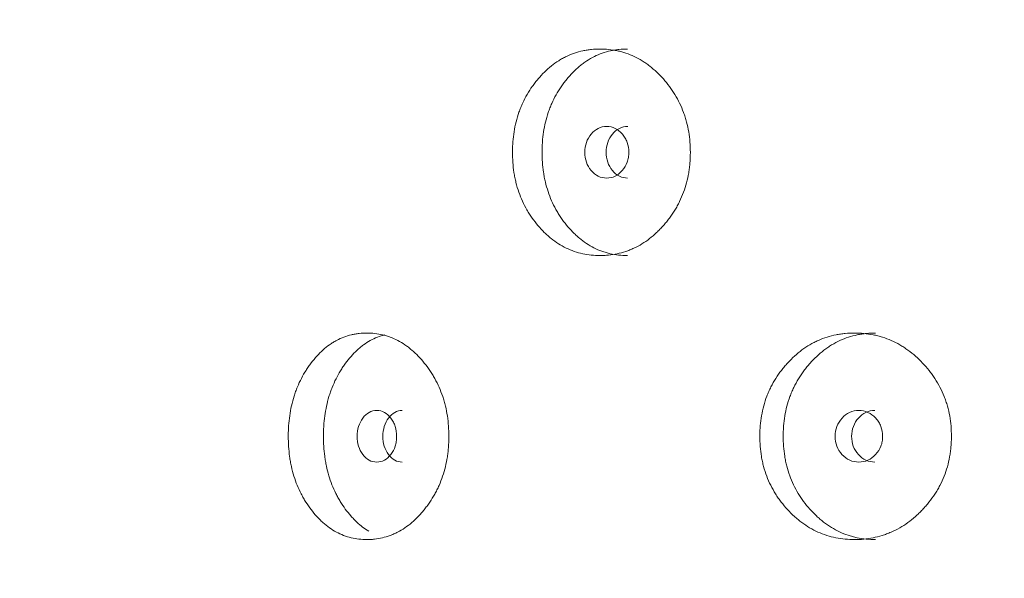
# Model space of a CAD drawing. Header units: millimetres. Extents: x 4 to 1188, y 1 to 840.
# Tile 53 of 203: x 404.98 to 410.43, y 397.43 to 400.52. Entities that reach past the tile are written whole.
import ezdxf

# ---------------------------------------------------------------- set-up
doc = ezdxf.new("R2010")
doc.units = ezdxf.units.MM
doc.layers.add('1', color=7, linetype='Continuous')
doc.styles.add('Arial Unicode MS', font='Arial Unicode MS')
doc.dimstyles.get("Standard").update_dxf_attribs({"dimtxt": 0.18, "dimasz": 0.18, "dimexe": 0.18, "dimexo": 0.0625, "dimgap": 0.09, "dimtad": 0, "dimtih": 1, "dimtoh": 1, "dimdec": 4, "dimzin": 0, "dimdsep": 46, "dimtxsty": 'Standard', "dimcen": 0.09, "dimadec": 0, "dimazin": 0, "dimtfac": 1, "dimtdec": 4, "dimtofl": 0, "dimtmove": 0, "dimatfit": 3, "dimfxl": 0, "dimtolj": 1, "dimtzin": 0, "dimarcsym": 0})

# ---------------------------------------------------------------- blocks, each defined once
blk = doc.blocks.new('_U16')
at = {"layer": '1', "color": 18, "lineweight": 35}
for p, q in [((404.5731, 539.1234), (458.3352, 539.1234)), ((456.3352, 539.1234), (456.3352, 282.0239)), ((425.9743, 282.0239), (458.3352, 282.0239))]:
    blk.add_line(p, q, dxfattribs=at)
at = {"layer": '1', "color": 18, "lineweight": 70}
for points in [[(456.3352, 539.1234), (457.1112, 535.6234), (455.5593, 535.6234)], [(456.3352, 282.0239), (455.5593, 285.5239), (457.1112, 285.5239)]]:
    blk.add_solid(points, dxfattribs=at)
at = {"layer": '1', "color": 18, "linetype": 'Continuous', "lineweight": 13, "insert": (454.2653, 400.0162), "char_height": 5, "attachment_point": 7, "rotation": 90, "line_spacing_factor": 1.047437, "style": 'Arial Unicode MS'}
blk.add_mtext('\\fArial Unicode MS|b0|i0;\\W1.0000;{\\H1.21x;(}1800{\\H1.21x;)}', dxfattribs=at)

msp = doc.modelspace()

# ---------------------------------------------------------------- linework, layer by layer
at = {"layer": '1', "color": 154, "linetype": 'Continuous', "lineweight": 13}
for points, knots in [([(408.6963, 399.7881), (408.6963, 399.7857), (408.6963, 399.7834), (408.6962, 399.7786), (408.6961, 399.7714), (408.6957, 399.7548), (408.6943, 399.731), (408.6924, 399.7121), (408.6906, 399.6979), (408.69, 399.6932), (408.6886, 399.6838), (408.6879, 399.6792), (408.6808, 399.6373), (408.6713, 399.6014), (408.652, 399.5496), (408.6448, 399.5326), (408.6347, 399.5119), (408.6326, 399.5077), (408.6283, 399.4995), (408.6218, 399.4873), (408.615, 399.4755), (408.6008, 399.4524), (408.5907, 399.4375), (408.5746, 399.4161), (408.5692, 399.4091), (408.5579, 399.3954), (408.5522, 399.3886), (408.5404, 399.3754), (408.5344, 399.3689), (408.5252, 399.3594), (408.5221, 399.3563), (408.5159, 399.3501), (408.5127, 399.3471), (408.4968, 399.3321), (408.4837, 399.3209), (408.4433, 399.2896), (408.4146, 399.272), (408.3805, 399.256), (408.3767, 399.2542), (408.369, 399.2509), (408.3575, 399.2461), (408.346, 399.2419), (408.3227, 399.2342), (408.3071, 399.2299), (408.2755, 399.2233), (408.2596, 399.2208), (408.2356, 399.2184), (408.2276, 399.2178), (408.2155, 399.2172), (408.2115, 399.217), (408.2034, 399.2168), (408.1994, 399.2168), (408.1632, 399.2168), (408.1314, 399.22), (408.0845, 399.2302), (408.069, 399.2345), (408.0382, 399.2452), (408.0232, 399.2514), (407.9794, 399.2726), (407.945, 399.2947), (407.9128, 399.322), (407.9001, 399.3333), (407.8939, 399.3392), (407.8756, 399.3573), (407.8639, 399.3699), (407.8415, 399.3963), (407.8308, 399.4101), (407.8156, 399.4316), (407.8081, 399.4426), (407.801, 399.454), (407.7964, 399.4616), (407.794, 399.4655), (407.7738, 399.5006), (407.7587, 399.5334), (407.7407, 399.5852), (407.7341, 399.6073), (407.7288, 399.6301), (407.7267, 399.6393), (407.7257, 399.6439), (407.723, 399.6578), (407.7213, 399.6671), (407.7141, 399.7137), (407.7109, 399.7606), (407.7118, 399.808), (407.7126, 399.827), (407.7131, 399.8365), (407.7153, 399.8649), (407.7175, 399.8836), (407.7263, 399.939), (407.7352, 399.975), (407.749, 400.0144), (407.7506, 400.0188), (407.7539, 400.0274), (407.7589, 400.0403), (407.7643, 400.0528), (407.7757, 400.0775), (407.784, 400.0934), (407.8018, 400.124), (407.8114, 400.1389), (407.8266, 400.1603), (407.8319, 400.1674), (407.84, 400.1777), (407.8427, 400.1812), (407.8482, 400.188), (407.851, 400.1913), (407.8763, 400.2211), (407.9005, 400.245), (407.9397, 400.2763), (407.9533, 400.2861), (407.9709, 400.2972), (407.9744, 400.2994), (407.9815, 400.3036), (407.9851, 400.3056), (407.9959, 400.3116), (408.0031, 400.3153), (408.0396, 400.3328), (408.0699, 400.343), (408.1089, 400.3514), (408.1207, 400.3536), (408.1326, 400.3553), (408.1406, 400.3564), (408.1446, 400.3568), (408.1646, 400.3589), (408.1806, 400.3597), (408.2286, 400.3596), (408.2606, 400.3565), (408.2966, 400.3488), (408.3005, 400.3479), (408.3085, 400.3459), (408.3204, 400.3429), (408.3477, 400.3345), (408.3856, 400.3192), (408.4221, 400.2993), (408.4468, 400.2831), (408.4573, 400.2756), (408.4642, 400.2705), (408.4677, 400.2679), (408.4984, 400.2441), (408.5235, 400.2201), (408.5586, 400.1806), (408.5699, 400.1668), (408.5834, 400.1487), (408.586, 400.1451), (408.5912, 400.1377), (408.5989, 400.1266), (408.6063, 400.1152), (408.6298, 400.0767), (408.6457, 400.0439), (408.6619, 400.0003), (408.6649, 399.9915), (408.6705, 399.9736), (408.6731, 399.9645), (408.6803, 399.9374), (408.6842, 399.9191), (408.6934, 399.8637), (408.6963, 399.8262), (408.6963, 399.7881)], [0, 0, 0, 0, 0.001953, 0.001953, 0.003906, 0.007813, 0.015625, 0.023438, 0.023438, 0.027344, 0.027344, 0.03125, 0.03125, 0.0625, 0.0625, 0.078125, 0.078125, 0.082031, 0.082031, 0.085938, 0.09375, 0.09375, 0.109375, 0.109375, 0.117188, 0.117188, 0.125, 0.125, 0.132813, 0.132813, 0.136719, 0.136719, 0.140625, 0.140625, 0.15625, 0.15625, 0.1875, 0.1875, 0.191406, 0.191406, 0.195313, 0.203125, 0.203125, 0.21875, 0.21875, 0.234375, 0.234375, 0.242188, 0.242188, 0.246094, 0.246094, 0.25, 0.25, 0.28125, 0.28125, 0.296875, 0.296875, 0.3125, 0.3125, 0.34375, 0.351563, 0.351563, 0.359375, 0.359375, 0.375, 0.375, 0.390625, 0.390625, 0.398438, 0.402344, 0.402344, 0.40625, 0.40625, 0.4375, 0.4375, 0.453125, 0.457031, 0.457031, 0.460937, 0.460937, 0.46875, 0.46875, 0.5, 0.507812, 0.507812, 0.515625, 0.515625, 0.53125, 0.53125, 0.5625, 0.5625, 0.566406, 0.566406, 0.570313, 0.578125, 0.578125, 0.59375, 0.59375, 0.609375, 0.609375, 0.617187, 0.617187, 0.621094, 0.621094, 0.625, 0.625, 0.65625, 0.65625, 0.671875, 0.671875, 0.675781, 0.675781, 0.679687, 0.679687, 0.6875, 0.6875, 0.71875, 0.71875, 0.726562, 0.730469, 0.730469, 0.734375, 0.734375, 0.75, 0.75, 0.78125, 0.78125, 0.785156, 0.785156, 0.789062, 0.796875, 0.8125, 0.828125, 0.835937, 0.839844, 0.839844, 0.84375, 0.84375, 0.875, 0.875, 0.890625, 0.890625, 0.894531, 0.894531, 0.898437, 0.90625, 0.90625, 0.9375, 0.9375, 0.945312, 0.945312, 0.953125, 0.953125, 0.96875, 0.96875, 1, 1, 1, 1]), ([(408.3476, 399.2168), (408.3473, 399.2168), (408.347, 399.2168), (408.315, 399.2168), (408.2836, 399.2201), (408.245, 399.2289), (408.2373, 399.2309), (408.2258, 399.2342), (408.2219, 399.2354), (408.2143, 399.2379), (408.1954, 399.2444), (408.177, 399.2523), (408.1342, 399.274), (408.1039, 399.2942), (408.0753, 399.3187), (408.069, 399.3243), (408.0659, 399.3271), (408.0566, 399.3357), (408.0506, 399.3416), (408.0328, 399.3598), (408.0215, 399.3725), (407.9999, 399.3991), (407.9895, 399.4129), (407.9747, 399.4345), (407.97, 399.4419), (407.963, 399.4532), (407.9607, 399.457), (407.9562, 399.4646), (407.954, 399.4685), (407.9346, 399.5034), (407.9202, 399.5361), (407.903, 399.5875), (407.8967, 399.6095), (407.8916, 399.6321), (407.8897, 399.6412), (407.8887, 399.6458), (407.8861, 399.6595), (407.8845, 399.6687), (407.8777, 399.7147), (407.8746, 399.761), (407.8755, 399.8078), (407.8762, 399.8265), (407.8767, 399.8359), (407.8788, 399.8639), (407.8809, 399.8824), (407.8893, 399.9372), (407.8978, 399.9729), (407.911, 400.012), (407.9125, 400.0163), (407.9156, 400.0249), (407.9204, 400.0377), (407.9256, 400.0502), (407.9365, 400.0748), (407.9524, 400.1065), (407.9709, 400.1362), (407.9856, 400.1577), (407.9907, 400.1648), (408.0011, 400.1787), (408.0065, 400.1855), (408.0338, 400.2188), (408.0573, 400.2429), (408.0892, 400.2694), (408.099, 400.2771), (408.109, 400.2843), (408.1158, 400.2891), (408.1192, 400.2914), (408.1364, 400.3027), (408.1505, 400.3108), (408.1935, 400.3322), (408.2233, 400.3427), (408.2618, 400.3513), (408.2696, 400.3528), (408.2814, 400.3547), (408.2853, 400.3553), (408.2932, 400.3563), (408.2972, 400.3568), (408.3167, 400.3589), (408.3323, 400.3596), (408.3479, 400.3596)], [0, 0, 0, 0, 0.000594, 0.000594, 0.063078, 0.063078, 0.078699, 0.078699, 0.08651, 0.08651, 0.09432, 0.125562, 0.125562, 0.188047, 0.195857, 0.195857, 0.203668, 0.203668, 0.219289, 0.219289, 0.250531, 0.250531, 0.281773, 0.281773, 0.297394, 0.297394, 0.305205, 0.305205, 0.313015, 0.313015, 0.3755, 0.3755, 0.406742, 0.414553, 0.414553, 0.422363, 0.422363, 0.437984, 0.437984, 0.500469, 0.51609, 0.51609, 0.531711, 0.531711, 0.562953, 0.562953, 0.625437, 0.625437, 0.633248, 0.633248, 0.641058, 0.65668, 0.65668, 0.687922, 0.719164, 0.719164, 0.734785, 0.734785, 0.750406, 0.750406, 0.812891, 0.812891, 0.828512, 0.836322, 0.836322, 0.844133, 0.844133, 0.875375, 0.875375, 0.937859, 0.937859, 0.95348, 0.95348, 0.961291, 0.961291, 0.969101, 0.969101, 1, 1, 1, 1]), ([(408.112, 399.7882), (408.112, 399.7686), (408.1148, 399.7504), (408.1265, 399.7169), (408.1352, 399.7017), (408.1591, 399.6736), (408.1722, 399.663), (408.2008, 399.6489), (408.2162, 399.6454), (408.2668, 399.6454), (408.2956, 399.6593), (408.3316, 399.7013), (408.3406, 399.7167), (408.3495, 399.7419), (408.3518, 399.7506), (408.3548, 399.7688), (408.3555, 399.7782), (408.3554, 399.8079), (408.3524, 399.8263), (408.3435, 399.8515), (408.3398, 399.8595), (408.3309, 399.8748), (408.3258, 399.8819), (408.3077, 399.903), (408.2944, 399.9135), (408.2656, 399.9275), (408.2502, 399.931), (408.1995, 399.9309), (408.1707, 399.9168), (408.1239, 399.8613), (408.1122, 399.8275), (408.112, 399.7882)], [0, 0, 0, 0, 0.0625, 0.0625, 0.125, 0.125, 0.1875, 0.1875, 0.25, 0.25, 0.375, 0.375, 0.4375, 0.4375, 0.46875, 0.46875, 0.5, 0.5, 0.5625, 0.5625, 0.59375, 0.59375, 0.625, 0.625, 0.6875, 0.6875, 0.75, 0.75, 0.875, 0.875, 1, 1, 1, 1]), ([(408.3493, 399.931), (408.3493, 399.931), (408.3334, 399.931), (408.3019, 399.9243), (408.2629, 399.8914), (408.2358, 399.8445), (408.2303, 399.807), (408.2303, 399.7882)], [0, 0, 0, 0, 0.000568, 0.250749, 0.500333, 0.749366, 1, 1, 1, 1]), ([(408.2303, 399.7882), (408.2302, 399.7695), (408.2356, 399.7321), (408.2628, 399.6852), (408.3018, 399.6522), (408.3333, 399.6455), (408.349, 399.6454)], [0, 0, 0, 0, 0.249735, 0.499453, 0.751023, 1, 1, 1, 1]), ([(407.3593, 398.2167), (407.3593, 398.2143), (407.3593, 398.2119), (407.3592, 398.2072), (407.3591, 398.2), (407.3587, 398.1833), (407.3574, 398.1596), (407.3557, 398.1407), (407.3541, 398.1265), (407.3535, 398.1218), (407.3523, 398.1124), (407.3516, 398.1077), (407.3452, 398.0659), (407.3365, 398.03), (407.3189, 397.9781), (407.3123, 397.9612), (407.3031, 397.9404), (407.3012, 397.9363), (407.2973, 397.9281), (407.2914, 397.9159), (407.2851, 397.9041), (407.2722, 397.8809), (407.263, 397.8661), (407.2484, 397.8447), (407.2434, 397.8377), (407.2332, 397.8239), (407.228, 397.8172), (407.2173, 397.804), (407.2118, 397.7975), (407.2034, 397.788), (407.2006, 397.7848), (407.1949, 397.7787), (407.1921, 397.7756), (407.1776, 397.7607), (407.1657, 397.7495), (407.129, 397.7182), (407.103, 397.7005), (407.072, 397.6845), (407.0686, 397.6828), (407.0616, 397.6795), (407.0512, 397.6747), (407.0407, 397.6705), (407.0197, 397.6627), (407.0055, 397.6585), (406.977, 397.6518), (406.9626, 397.6494), (406.9409, 397.6469), (406.9336, 397.6463), (406.9227, 397.6457), (406.9191, 397.6456), (406.9118, 397.6454), (406.9081, 397.6454), (406.8754, 397.6454), (406.8468, 397.6485), (406.8045, 397.6588), (406.7905, 397.6631), (406.7628, 397.6737), (406.7493, 397.6799), (406.71, 397.7012), (406.679, 397.7233), (406.6502, 397.7506), (406.6388, 397.7619), (406.6332, 397.7678), (406.6168, 397.7858), (406.6063, 397.7985), (406.5863, 397.8249), (406.5767, 397.8386), (406.563, 397.8602), (406.5564, 397.8712), (406.55, 397.8825), (406.5459, 397.8902), (406.5438, 397.8941), (406.5257, 397.9291), (406.5122, 397.962), (406.4961, 398.0138), (406.4902, 398.0359), (406.4854, 398.0587), (406.4836, 398.0679), (406.4827, 398.0725), (406.4802, 398.0864), (406.4788, 398.0957), (406.4723, 398.1423), (406.4695, 398.1892), (406.4703, 398.2366), (406.471, 398.2556), (406.4715, 398.2651), (406.4734, 398.2934), (406.4753, 398.3121), (406.4832, 398.3675), (406.4912, 398.4036), (406.5035, 398.443), (406.505, 398.4474), (406.5079, 398.456), (406.5124, 398.4689), (406.5172, 398.4814), (406.5274, 398.5061), (406.5348, 398.5219), (406.5508, 398.5526), (406.5593, 398.5674), (406.573, 398.5889), (406.5777, 398.5959), (406.5849, 398.6063), (406.5873, 398.6097), (406.5923, 398.6165), (406.5948, 398.6199), (406.6175, 398.6497), (406.6392, 398.6735), (406.6743, 398.7049), (406.6865, 398.7146), (406.7023, 398.7258), (406.7055, 398.7279), (406.7119, 398.7321), (406.7151, 398.7342), (406.7248, 398.7402), (406.7313, 398.7439), (406.7641, 398.7614), (406.7914, 398.7716), (406.8265, 398.78), (406.8372, 398.7822), (406.8479, 398.7839), (406.8551, 398.785), (406.8587, 398.7854), (406.8768, 398.7875), (406.8912, 398.7882), (406.9346, 398.7882), (406.9635, 398.7851), (406.996, 398.7774), (406.9996, 398.7765), (407.0068, 398.7745), (407.0175, 398.7714), (407.0423, 398.7631), (407.0766, 398.7477), (407.1097, 398.7279), (407.1322, 398.7117), (407.1417, 398.7042), (407.148, 398.6991), (407.1511, 398.6965), (407.179, 398.6727), (407.2019, 398.6487), (407.2339, 398.6091), (407.2441, 398.5954), (407.2563, 398.5773), (407.2588, 398.5736), (407.2635, 398.5663), (407.2705, 398.5552), (407.2772, 398.5438), (407.2986, 398.5052), (407.3132, 398.4725), (407.3279, 398.4289), (407.3306, 398.4201), (407.3358, 398.4021), (407.3382, 398.3931), (407.3447, 398.3659), (407.3482, 398.3476), (407.3566, 398.2923), (407.3593, 398.2548), (407.3593, 398.2167)], [0, 0, 0, 0, 0.001953, 0.001953, 0.003906, 0.007812, 0.015625, 0.023437, 0.023437, 0.027344, 0.027344, 0.03125, 0.03125, 0.0625, 0.0625, 0.078125, 0.078125, 0.082031, 0.082031, 0.085937, 0.09375, 0.09375, 0.109375, 0.109375, 0.117187, 0.117187, 0.125, 0.125, 0.132812, 0.132812, 0.136719, 0.136719, 0.140625, 0.140625, 0.15625, 0.15625, 0.1875, 0.1875, 0.191406, 0.191406, 0.195312, 0.203125, 0.203125, 0.21875, 0.21875, 0.234375, 0.234375, 0.242187, 0.242187, 0.246094, 0.246094, 0.25, 0.25, 0.28125, 0.28125, 0.296875, 0.296875, 0.3125, 0.3125, 0.34375, 0.351562, 0.351562, 0.359375, 0.359375, 0.375, 0.375, 0.390625, 0.390625, 0.398437, 0.402344, 0.402344, 0.40625, 0.40625, 0.4375, 0.4375, 0.453125, 0.457031, 0.457031, 0.460937, 0.460937, 0.46875, 0.46875, 0.5, 0.507812, 0.507812, 0.515625, 0.515625, 0.53125, 0.53125, 0.5625, 0.5625, 0.566406, 0.566406, 0.570312, 0.578125, 0.578125, 0.59375, 0.59375, 0.609375, 0.609375, 0.617187, 0.617187, 0.621094, 0.621094, 0.625, 0.625, 0.65625, 0.65625, 0.671875, 0.671875, 0.675781, 0.675781, 0.679687, 0.679687, 0.6875, 0.6875, 0.71875, 0.71875, 0.726562, 0.730469, 0.730469, 0.734375, 0.734375, 0.75, 0.75, 0.78125, 0.78125, 0.785156, 0.785156, 0.789062, 0.796875, 0.8125, 0.828125, 0.835937, 0.839844, 0.839844, 0.84375, 0.84375, 0.875, 0.875, 0.890625, 0.890625, 0.894531, 0.894531, 0.898437, 0.90625, 0.90625, 0.9375, 0.9375, 0.945312, 0.945312, 0.953125, 0.953125, 0.96875, 0.96875, 1, 1, 1, 1]), ([(406.9157, 397.692), (406.8925, 397.7057), (406.8675, 397.7247), (406.8439, 397.7473), (406.8382, 397.7528), (406.8354, 397.7557), (406.8271, 397.7643), (406.8217, 397.7702), (406.8058, 397.7884), (406.7956, 397.8011), (406.7762, 397.8276), (406.767, 397.8414), (406.7538, 397.8631), (406.7495, 397.8704), (406.7432, 397.8817), (406.7412, 397.8855), (406.7372, 397.8932), (406.7352, 397.897), (406.7178, 397.932), (406.705, 397.9646), (406.6896, 398.0161), (406.684, 398.0381), (406.6794, 398.0607), (406.6777, 398.0698), (406.6768, 398.0743), (406.6745, 398.0881), (406.6731, 398.0973), (406.667, 398.1432), (406.6643, 398.1896), (406.6651, 398.2364), (406.6657, 398.2551), (406.6661, 398.2645), (406.668, 398.2925), (406.6698, 398.311), (406.6773, 398.3658), (406.6849, 398.4015), (406.6967, 398.4406), (406.6981, 398.4449), (406.7008, 398.4535), (406.7052, 398.4663), (406.7098, 398.4788), (406.7196, 398.5034), (406.7338, 398.5351), (406.7503, 398.5648), (406.7635, 398.5863), (406.768, 398.5933), (406.7774, 398.6072), (406.7822, 398.6141), (406.8066, 398.6473), (406.8277, 398.6715), (406.8564, 398.698), (406.8651, 398.7057), (406.8741, 398.7129), (406.8802, 398.7176), (406.8833, 398.72), (406.8988, 398.7313), (406.9114, 398.7393), (406.95, 398.7607), (406.9768, 398.7712), (407.0045, 398.7781)], [0, 0, 0, 0, 0.07064, 0.080322, 0.080322, 0.090004, 0.090004, 0.109368, 0.109368, 0.148097, 0.148097, 0.186825, 0.186825, 0.206189, 0.206189, 0.215871, 0.215871, 0.225553, 0.225553, 0.303009, 0.303009, 0.341737, 0.351419, 0.351419, 0.361101, 0.361101, 0.380466, 0.380466, 0.457922, 0.477286, 0.477286, 0.49665, 0.49665, 0.535378, 0.535378, 0.612835, 0.612835, 0.622517, 0.622517, 0.632199, 0.651563, 0.651563, 0.690291, 0.729019, 0.729019, 0.748383, 0.748383, 0.767747, 0.767747, 0.845204, 0.845204, 0.864568, 0.87425, 0.87425, 0.883932, 0.883932, 0.92266, 0.92266, 1, 1, 1, 1]), ([(410.1419, 398.2167), (410.1419, 398.2143), (410.1419, 398.2119), (410.1418, 398.2072), (410.1417, 398.2), (410.1412, 398.1833), (410.1397, 398.1596), (410.1377, 398.1407), (410.1358, 398.1265), (410.1352, 398.1218), (410.1337, 398.1124), (410.1329, 398.1077), (410.1254, 398.0659), (410.1152, 398.03), (410.0946, 397.9781), (410.0869, 397.9612), (410.076, 397.9404), (410.0738, 397.9363), (410.0693, 397.9281), (410.0623, 397.9159), (410.055, 397.9041), (410.0398, 397.8809), (410.029, 397.8661), (410.0119, 397.8447), (410.006, 397.8377), (409.994, 397.8239), (409.9878, 397.8172), (409.9752, 397.804), (409.9688, 397.7975), (409.9589, 397.788), (409.9556, 397.7848), (409.9489, 397.7787), (409.9455, 397.7756), (409.9285, 397.7607), (409.9145, 397.7495), (409.8711, 397.7182), (409.8404, 397.7005), (409.8037, 397.6845), (409.7996, 397.6828), (409.7914, 397.6795), (409.7791, 397.6747), (409.7666, 397.6705), (409.7416, 397.6627), (409.7248, 397.6585), (409.6909, 397.6518), (409.6738, 397.6494), (409.648, 397.6469), (409.6393, 397.6463), (409.6263, 397.6457), (409.6219, 397.6456), (409.6132, 397.6454), (409.6089, 397.6454), (409.5699, 397.6454), (409.5356, 397.6485), (409.485, 397.6588), (409.4682, 397.6631), (409.435, 397.6737), (409.4188, 397.6799), (409.3715, 397.7012), (409.3341, 397.7233), (409.2993, 397.7506), (409.2856, 397.7619), (409.2788, 397.7678), (409.259, 397.7858), (409.2463, 397.7985), (409.222, 397.8249), (409.2104, 397.8386), (409.1939, 397.8602), (409.1858, 397.8712), (409.1781, 397.8825), (409.173, 397.8902), (409.1705, 397.8941), (409.1485, 397.9291), (409.1321, 397.962), (409.1125, 398.0138), (409.1054, 398.0359), (409.0996, 398.0587), (409.0973, 398.0679), (409.0963, 398.0725), (409.0933, 398.0864), (409.0915, 398.0957), (409.0836, 398.1423), (409.0801, 398.1892), (409.0812, 398.2366), (409.082, 398.2556), (409.0825, 398.2651), (409.0849, 398.2934), (409.0873, 398.3121), (409.0969, 398.3675), (409.1066, 398.4036), (409.1216, 398.443), (409.1233, 398.4474), (409.1269, 398.456), (409.1323, 398.4689), (409.1383, 398.4814), (409.1506, 398.5061), (409.1596, 398.5219), (409.179, 398.5526), (409.1893, 398.5674), (409.2059, 398.5889), (409.2116, 398.5959), (409.2203, 398.6063), (409.2233, 398.6097), (409.2293, 398.6165), (409.2323, 398.6199), (409.2598, 398.6497), (409.286, 398.6735), (409.3285, 398.7049), (409.3431, 398.7146), (409.3622, 398.7258), (409.366, 398.7279), (409.3737, 398.7321), (409.3776, 398.7342), (409.3892, 398.7402), (409.3971, 398.7439), (409.4366, 398.7614), (409.4692, 398.7716), (409.5113, 398.78), (409.5241, 398.7822), (409.537, 398.7839), (409.5456, 398.785), (409.5499, 398.7854), (409.5715, 398.7875), (409.5887, 398.7882), (409.6404, 398.7882), (409.6749, 398.7851), (409.7135, 398.7774), (409.7178, 398.7765), (409.7263, 398.7745), (409.7391, 398.7714), (409.7684, 398.7631), (409.8092, 398.7477), (409.8484, 398.7279), (409.8749, 398.7117), (409.8861, 398.7042), (409.8936, 398.6991), (409.8973, 398.6965), (409.9302, 398.6727), (409.9571, 398.6487), (409.9947, 398.6091), (410.0068, 398.5954), (410.0212, 398.5773), (410.024, 398.5736), (410.0296, 398.5663), (410.0378, 398.5552), (410.0457, 398.5438), (410.0708, 398.5052), (410.0879, 398.4725), (410.1051, 398.4289), (410.1083, 398.4201), (410.1144, 398.4021), (410.1172, 398.3931), (410.1248, 398.3659), (410.1289, 398.3476), (410.1388, 398.2923), (410.1419, 398.2548), (410.1419, 398.2167)], [0, 0, 0, 0, 0.001953, 0.001953, 0.003906, 0.007812, 0.015625, 0.023437, 0.023437, 0.027344, 0.027344, 0.03125, 0.03125, 0.0625, 0.0625, 0.078125, 0.078125, 0.082031, 0.082031, 0.085937, 0.09375, 0.09375, 0.109375, 0.109375, 0.117187, 0.117187, 0.125, 0.125, 0.132812, 0.132812, 0.136719, 0.136719, 0.140625, 0.140625, 0.15625, 0.15625, 0.1875, 0.1875, 0.191406, 0.191406, 0.195312, 0.203125, 0.203125, 0.21875, 0.21875, 0.234375, 0.234375, 0.242187, 0.242187, 0.246094, 0.246094, 0.25, 0.25, 0.28125, 0.28125, 0.296875, 0.296875, 0.3125, 0.3125, 0.34375, 0.351563, 0.351563, 0.359375, 0.359375, 0.375, 0.375, 0.390625, 0.390625, 0.398438, 0.402344, 0.402344, 0.40625, 0.40625, 0.4375, 0.4375, 0.453125, 0.457031, 0.457031, 0.460938, 0.460938, 0.46875, 0.46875, 0.5, 0.507813, 0.507813, 0.515625, 0.515625, 0.53125, 0.53125, 0.5625, 0.5625, 0.566406, 0.566406, 0.570313, 0.578125, 0.578125, 0.59375, 0.59375, 0.609375, 0.609375, 0.617188, 0.617188, 0.621094, 0.621094, 0.625, 0.625, 0.65625, 0.65625, 0.671875, 0.671875, 0.675781, 0.675781, 0.679688, 0.679688, 0.6875, 0.6875, 0.71875, 0.71875, 0.726563, 0.730469, 0.730469, 0.734375, 0.734375, 0.75, 0.75, 0.78125, 0.78125, 0.785156, 0.785156, 0.789063, 0.796875, 0.8125, 0.828125, 0.835938, 0.839844, 0.839844, 0.84375, 0.84375, 0.875, 0.875, 0.890625, 0.890625, 0.894531, 0.894531, 0.898438, 0.90625, 0.90625, 0.9375, 0.9375, 0.945312, 0.945312, 0.953125, 0.953125, 0.96875, 0.96875, 1, 1, 1, 1]), ([(409.7216, 397.6454), (409.7213, 397.6454), (409.721, 397.6454), (409.6865, 397.6454), (409.6527, 397.6487), (409.611, 397.6574), (409.6026, 397.6594), (409.5902, 397.6628), (409.5861, 397.664), (409.5778, 397.6665), (409.5574, 397.673), (409.5376, 397.6809), (409.4913, 397.7025), (409.4584, 397.7228), (409.4275, 397.7473), (409.4207, 397.7528), (409.4173, 397.7557), (409.4072, 397.7643), (409.4007, 397.7702), (409.3814, 397.7884), (409.3692, 397.8011), (409.3457, 397.8276), (409.3344, 397.8414), (409.3184, 397.8631), (409.3132, 397.8704), (409.3057, 397.8817), (409.3032, 397.8855), (409.2983, 397.8932), (409.2959, 397.897), (409.2748, 397.932), (409.2592, 397.9646), (409.2405, 398.0161), (409.2337, 398.0381), (409.2281, 398.0607), (409.226, 398.0698), (409.225, 398.0743), (409.2221, 398.0881), (409.2204, 398.0973), (409.213, 398.1432), (409.2096, 398.1896), (409.2106, 398.2364), (409.2114, 398.2551), (409.2119, 398.2645), (409.2142, 398.2925), (409.2165, 398.311), (409.2256, 398.3658), (409.2348, 398.4015), (409.2491, 398.4406), (409.2508, 398.4449), (409.2542, 398.4535), (409.2594, 398.4663), (409.2651, 398.4788), (409.2769, 398.5034), (409.2942, 398.5351), (409.3142, 398.5648), (409.3302, 398.5863), (409.3357, 398.5933), (409.347, 398.6072), (409.3529, 398.6141), (409.3825, 398.6473), (409.408, 398.6715), (409.4425, 398.698), (409.4531, 398.7057), (409.464, 398.7129), (409.4713, 398.7176), (409.475, 398.72), (409.4937, 398.7313), (409.5089, 398.7393), (409.5554, 398.7608), (409.5875, 398.7712), (409.6292, 398.7799), (409.6376, 398.7814), (409.6503, 398.7833), (409.6545, 398.7839), (409.663, 398.7849), (409.6673, 398.7854), (409.6883, 398.7874), (409.7052, 398.7882), (409.722, 398.7882)], [0, 0, 0, 0, 0.000594, 0.000594, 0.063078, 0.063078, 0.078699, 0.078699, 0.08651, 0.08651, 0.09432, 0.125562, 0.125562, 0.188047, 0.195857, 0.195857, 0.203668, 0.203668, 0.219289, 0.219289, 0.250531, 0.250531, 0.281773, 0.281773, 0.297394, 0.297394, 0.305205, 0.305205, 0.313015, 0.313015, 0.3755, 0.3755, 0.406742, 0.414553, 0.414553, 0.422363, 0.422363, 0.437984, 0.437984, 0.500469, 0.51609, 0.51609, 0.531711, 0.531711, 0.562953, 0.562953, 0.625437, 0.625437, 0.633248, 0.633248, 0.641058, 0.65668, 0.65668, 0.687922, 0.719164, 0.719164, 0.734785, 0.734785, 0.750406, 0.750406, 0.812891, 0.812891, 0.828512, 0.836322, 0.836322, 0.844133, 0.844133, 0.875375, 0.875375, 0.937859, 0.937859, 0.95348, 0.95348, 0.961291, 0.961291, 0.969101, 0.969101, 1, 1, 1, 1]), ([(406.8515, 398.2168), (406.8514, 398.1972), (406.854, 398.179), (406.8645, 398.1454), (406.8723, 398.1303), (406.8937, 398.1021), (406.9054, 398.0916), (406.9311, 398.0775), (406.9449, 398.074), (406.9904, 398.074), (407.0163, 398.0879), (407.0486, 398.1298), (407.0567, 398.1452), (407.0648, 398.1704), (407.0668, 398.1792), (407.0695, 398.1974), (407.0702, 398.2067), (407.0701, 398.2365), (407.0674, 398.2548), (407.0594, 398.28), (407.056, 398.2881), (407.048, 398.3034), (407.0434, 398.3105), (407.0271, 398.3316), (407.0152, 398.3421), (406.9893, 398.3561), (406.9754, 398.3596), (406.9299, 398.3595), (406.9041, 398.3454), (406.8621, 398.2899), (406.8516, 398.256), (406.8515, 398.2168)], [0, 0, 0, 0, 0.0625, 0.0625, 0.125, 0.125, 0.1875, 0.1875, 0.25, 0.25, 0.375, 0.375, 0.4375, 0.4375, 0.46875, 0.46875, 0.5, 0.5, 0.5625, 0.5625, 0.59375, 0.59375, 0.625, 0.625, 0.6875, 0.6875, 0.75, 0.75, 0.875, 0.875, 1, 1, 1, 1]), ([(407.1007, 398.3596), (407.1007, 398.3596), (407.0865, 398.3596), (407.0582, 398.3529), (407.0232, 398.32), (406.9989, 398.273), (406.994, 398.2356), (406.9939, 398.2168)], [0, 0, 0, 0, 0.000568, 0.250749, 0.500333, 0.749366, 1, 1, 1, 1]), ([(409.4978, 398.2168), (409.4978, 398.1972), (409.5009, 398.179), (409.5136, 398.1454), (409.523, 398.1303), (409.5489, 398.1021), (409.5631, 398.0916), (409.594, 398.0775), (409.6106, 398.074), (409.6654, 398.074), (409.6965, 398.0879), (409.7353, 398.1298), (409.745, 398.1452), (409.7547, 398.1704), (409.7571, 398.1792), (409.7603, 398.1974), (409.7611, 398.2067), (409.7611, 398.2365), (409.7578, 398.2548), (409.7482, 398.28), (409.7442, 398.2881), (409.7346, 398.3034), (409.7291, 398.3105), (409.7095, 398.3316), (409.6952, 398.3421), (409.6641, 398.3561), (409.6474, 398.3596), (409.5926, 398.3595), (409.5614, 398.3454), (409.5107, 398.2899), (409.498, 398.256), (409.4978, 398.2168)], [0, 0, 0, 0, 0.0625, 0.0625, 0.125, 0.125, 0.1875, 0.1875, 0.25, 0.25, 0.375, 0.375, 0.4375, 0.4375, 0.46875, 0.46875, 0.5, 0.5, 0.5625, 0.5625, 0.59375, 0.59375, 0.625, 0.625, 0.6875, 0.6875, 0.75, 0.75, 0.875, 0.875, 1, 1, 1, 1]), ([(409.7183, 398.3596), (409.7183, 398.3596), (409.7012, 398.3596), (409.6671, 398.3529), (409.6248, 398.32), (409.5955, 398.273), (409.5895, 398.2356), (409.5894, 398.2168)], [0, 0, 0, 0, 0.000568, 0.250749, 0.500333, 0.749366, 1, 1, 1, 1]), ([(406.9939, 398.2168), (406.9939, 398.1981), (406.9987, 398.1606), (407.0231, 398.1138), (407.0581, 398.0808), (407.0863, 398.074), (407.1004, 398.074)], [0, 0, 0, 0, 0.249735, 0.499453, 0.751023, 1, 1, 1, 1]), ([(409.5894, 398.2168), (409.5894, 398.1981), (409.5952, 398.1606), (409.6247, 398.1138), (409.6669, 398.0808), (409.701, 398.074), (409.718, 398.074)], [0, 0, 0, 0, 0.249735, 0.499453, 0.751023, 1, 1, 1, 1])]:
    msp.add_open_spline(points, degree=3, knots=knots, dxfattribs=at)

# ---------------------------------------------------------------- dimensions: what is measured, and where the dimension line sits
at = {"layer": '1', "color": 18, "linetype": 'Continuous', "lineweight": 13}
dim = msp.add_linear_dim(base=(456.3352, 282.0239), p1=(367.888, 539.1234), p2=(414.26, 282.0239), angle=90, dimstyle='Standard', override={"dimtxt": 5, "dimasz": 3.5, "dimexe": 2, "dimexo": 1, "dimgap": 2.5, "dimtad": 1, "dimtih": 0, "dimtoh": 0, "dimdec": 0, "dimlfac": 7, "dimzin": 8, "dimdsep": 44, "dimlunit": 2, "dimpost": '(<>)', "dimtxsty": 'Arial Unicode MS', "dimsah": 1, "dimse1": 0, "dimse2": 0, "dimsd1": 0, "dimsd2": 0, "dimclrd": 18, "dimclre": 18, "dimclrt": 18, "dimtm": -0.1, "dimtfac": 0.4, "dimtdec": 2, "dimtofl": 1, "dimtmove": 0, "dimtzin": 8, "dimlwd": 35, "dimlwe": 35}, dxfattribs=at)
dim.commit()
dim.dimension.update_dxf_attribs({"geometry": '_U16', "text_midpoint": (456.3352, 410.5737), "dimtype": 160})

doc.saveas('drawing.dxf')
